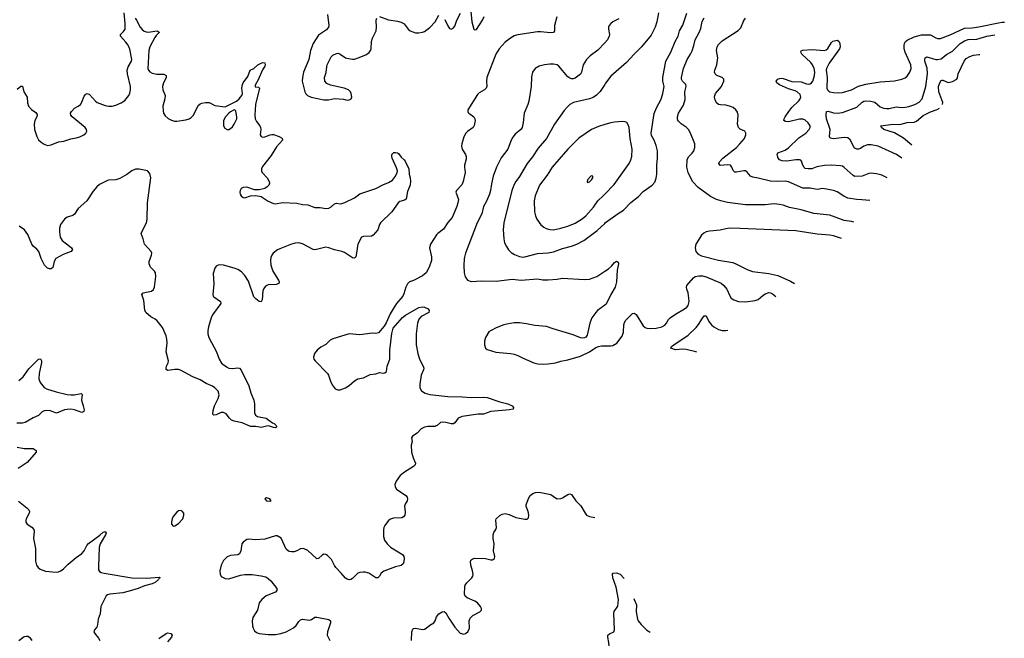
# Model space of a CAD drawing. Header units: inches. Extents: x 1308439 to 1441336, y 959892 to 1036309.
# Tile 128 of 167: x 1413479 to 1424455, y 987636 to 994534. Entities that reach past the tile are written whole.
import ezdxf

# ---------------------------------------------------------------- set-up
doc = ezdxf.new("R2010")
doc.units = ezdxf.units.IN
doc.header["$MEASUREMENT"] = 0
for name, color, linetype in [('B4918', 7, 'Continuous'), ('B4919', 7, 'Continuous'), ('B4928', 7, 'Continuous'), ('B4929', 7, 'Continuous')]:
    doc.layers.add(name, color=color, linetype=linetype)

msp = doc.modelspace()

# ---------------------------------------------------------------- linework, layer by layer
at = {"layer": 'B4918', "color": 6}
for points, elevation in [([(1418112, 990000), (1418110, 989999), (1418030, 989997), (1417990, 989990), (1417953, 989970), (1417910, 989925), (1417856, 989890), (1417845, 989870), (1417853, 989830), (1417842, 989790), (1417848, 989710), (1417865, 989650), (1417891, 989590), (1417889, 989570), (1417869, 989550), (1417769, 989490), (1417722, 989450), (1417676, 989390), (1417661, 989350), (1417664, 989324), (1417680, 989300), (1417784, 989230), (1417799, 989210), (1417803, 989190), (1417799, 989170), (1417776, 989130), (1417770, 989110), (1417776, 989044), (1417773, 989010), (1417758, 988990), (1417739, 988981), (1417646, 988974), (1417614, 988966), (1417590, 988951), (1417550, 988894), (1417538, 988870), (1417533, 988847), (1417533, 988770), (1417545, 988730), (1417577, 988690), (1417614, 988654), (1417746, 988570), (1417760, 988550), (1417765, 988530), (1417760, 988490), (1417752, 988468), (1417731, 988449), (1417670, 988434), (1417537, 988383), (1417510, 988362), (1417490, 988330), (1417471, 988309), (1417450, 988310), (1417370, 988361), (1417330, 988372), (1417306, 988374), (1417270, 988370), (1417250, 988362), (1417190, 988302), (1417170, 988291), (1417150, 988289), (1417130, 988295), (1417110, 988307), (1417064, 988364), (1417004, 988424), (1416988, 988448), (1416956, 988516), (1416910, 988560), (1416890, 988570), (1416870, 988573), (1416850, 988563), (1416810, 988525), (1416790, 988522), (1416690, 988614), (1416650, 988635), (1416630, 988637), (1416610, 988632), (1416569, 988611), (1416538, 988602), (1416510, 988600), (1416484, 988604), (1416470, 988610), (1416450, 988630), (1416392, 988752), (1416350, 988779), (1416330, 988779), (1416210, 988742), (1416110, 988735), (1416030, 988741), (1416010, 988737), (1415970, 988707), (1415955, 988690), (1415945, 988610), (1415930, 988579), (1415910, 988566), (1415830, 988560), (1415790, 988543), (1415750, 988502), (1415724, 988450), (1415711, 988390), (1415712, 988350), (1415726, 988326), (1415770, 988303), (1415810, 988298), (1415941, 988339), (1415990, 988348), (1416070, 988346), (1416172, 988332), (1416221, 988321), (1416250, 988304), (1416277, 988277), (1416345, 988190), (1416347, 988170), (1416330, 988150), (1416226, 988110), (1416179, 988070), (1416148, 988032), (1416130, 987950), (1416079, 987870), (1416069, 987830), (1416074, 987774), (1416080, 987750), (1416098, 987718), (1416120, 987700), (1416148, 987688), (1416250, 987677), (1416330, 987678), (1416390, 987690), (1416450, 987709), (1416530, 987754), (1416560, 987780), (1416590, 987822), (1416610, 987841), (1416630, 987848), (1416710, 987840), (1416730, 987846), (1416770, 987871), (1416793, 987873), (1416924, 987844), (1416942, 987830), (1416945, 987810), (1416910, 987710), (1416908, 987670), (1416936, 987610)], 2800), ([(1416231, 990000), (1416170, 989985), (1416110, 989996), (1416050, 989998), (1416045, 990000)], 2700), ([(1416341, 990000), (1416343, 989990), (1416330, 989983), (1416310, 989985), (1416264, 990000)], 2700), ([(1413450, 989769), (1413530, 989752), (1413630, 989751), (1413661, 989730), (1413664, 989710), (1413562, 989598), (1413462, 989530)], 2700), ([(1417848, 987610), (1417851, 987709), (1417861, 987739), (1417870, 987746), (1417890, 987749), (1417970, 987736), (1417990, 987738), (1418010, 987748), (1418050, 987781), (1418096, 987810), (1418109, 987830), (1418124, 987876), (1418150, 987910), (1418190, 987932), (1418210, 987934), (1418230, 987921), (1418262, 987862), (1418330, 987762), (1418390, 987693), (1418430, 987682), (1418450, 987690), (1418474, 987710), (1418492, 987750), (1418491, 987830), (1418500, 987860), (1418530, 987889), (1418609, 987930), (1418626, 987950), (1418626, 987970), (1418615, 987990), (1418581, 988030), (1418552, 988052), (1418466, 988086), (1418446, 988106), (1418439, 988130), (1418440, 988210), (1418445, 988230), (1418464, 988256), (1418519, 988310), (1418531, 988330), (1418534, 988346), (1418528, 988390), (1418509, 988450), (1418506, 988494), (1418511, 988510), (1418521, 988519), (1418549, 988531), (1418670, 988525), (1418730, 988510), (1418750, 988512), (1418770, 988526), (1418775, 988550), (1418762, 988610), (1418767, 988690), (1418755, 988750), (1418755, 988790), (1418765, 988815), (1418788, 988850), (1418795, 988870), (1418785, 988955), (1418792, 988970), (1418830, 989004), (1418858, 989022), (1418890, 989027), (1418935, 989015), (1419010, 988985), (1419110, 988964), (1419136, 988964), (1419150, 988979), (1419155, 989010), (1419148, 989050), (1419125, 989105), (1419125, 989125), (1419150, 989195), (1419171, 989229), (1419199, 989250), (1419230, 989263), (1419270, 989266), (1419398, 989238), (1419450, 989201), (1419470, 989192), (1419510, 989195), (1419530, 989202), (1419590, 989240), (1419610, 989247), (1419630, 989239), (1419680, 989170), (1419734, 989114), (1419781, 989030), (1419799, 989010), (1419830, 988995), (1419890, 988985)], 2800), ([(1413466, 989166), (1413560, 989090), (1413580, 989070), (1413588, 989050), (1413586, 989030), (1413553, 988970), (1413547, 988950), (1413549, 988930), (1413561, 988910), (1413615, 988875), (1413635, 988850), (1413639, 988830), (1413634, 988750), (1413656, 988636), (1413657, 988497), (1413668, 988450), (1413686, 988426), (1413708, 988408), (1413765, 988385), (1413885, 988375), (1413910, 988379), (1413938, 988390), (1413969, 988411), (1414018, 988462), (1414110, 988539), (1414170, 988580), (1414196, 988610), (1414226, 988670), (1414247, 988693), (1414373, 988787), (1414410, 988821), (1414430, 988827), (1414442, 988810), (1414436, 988790), (1414377, 988690), (1414365, 988650), (1414357, 988437), (1414359, 988399), (1414370, 988381), (1414387, 988370), (1414422, 988362), (1414730, 988310), (1414893, 988307), (1415038, 988318), (1415045, 988310), (1415035, 988305), (1415025, 988290), (1414990, 988260), (1414957, 988243), (1414870, 988220), (1414799, 988190), (1414700, 988160), (1414630, 988144), (1414483, 988130), (1414458, 988122), (1414442, 988110), (1414384, 987990), (1414376, 987910), (1414355, 987850), (1414348, 987790), (1414338, 987762), (1414314, 987730), (1414307, 987710), (1414317, 987690), (1414359, 987639), (1414372, 987612)], 2700), ([(1415030, 987634), (1415110, 987690), (1415130, 987698), (1415164, 987690), (1415179, 987670), (1415172, 987650), (1415125, 987595)], 2700), ([(1413617, 987610), (1413599, 987639), (1413570, 987657), (1413550, 987658), (1413530, 987653), (1413471, 987609)], 2700)]:
    msp.add_lwpolyline(points, dxfattribs=dict(at, elevation=elevation))
at = {"layer": 'B4918', "color": 6, "elevation": 2800}
for points in [[(1416230, 989201), (1416211, 989190), (1416232, 989170), (1416270, 989164), (1416282, 989170), (1416269, 989190)], [(1415270, 989060), (1415250, 989056), (1415230, 989043), (1415190, 988994), (1415179, 988970), (1415170, 988930), (1415173, 988910), (1415190, 988888), (1415210, 988890), (1415250, 988916), (1415297, 988970), (1415310, 989010), (1415308, 989030), (1415290, 989054)]]:
    msp.add_lwpolyline(points, close=True, dxfattribs=at)
at = {"layer": 'B4919', "color": 6}
for points, elevation in [([(1413450, 993760), (1413490, 993794), (1413510, 993794), (1413527, 993730), (1413563, 993670), (1413565, 993605), (1413576, 993570), (1413610, 993532), (1413659, 993499), (1413675, 993475), (1413671, 993450), (1413648, 993410), (1413640, 993370), (1413645, 993310), (1413671, 993230), (1413690, 993196), (1413717, 993170), (1413750, 993145), (1413790, 993131), (1413830, 993138), (1413910, 993172), (1413970, 993180), (1414050, 993207), (1414110, 993215), (1414150, 993226), (1414193, 993250), (1414217, 993270), (1414228, 993290), (1414223, 993310), (1414209, 993330), (1414065, 993450), (1414050, 993470), (1414047, 993490), (1414057, 993510), (1414090, 993546), (1414131, 993569), (1414155, 993590), (1414170, 993613), (1414198, 993682), (1414216, 993704), (1414230, 993710), (1414259, 993699), (1414324, 993624), (1414341, 993610), (1414430, 993577), (1414470, 993568), (1414510, 993569), (1414550, 993580), (1414610, 993606), (1414650, 993633), (1414694, 993690), (1414706, 993714), (1414716, 993750), (1414713, 993790), (1414679, 993930), (1414676, 993970), (1414690, 994010), (1414726, 994070), (1414728, 994090), (1414705, 994205), (1414690, 994248), (1414664, 994284), (1414603, 994350), (1414601, 994370), (1414638, 994402), (1414654, 994430), (1414656, 994490), (1414643, 994610)], 2700), ([(1418504, 994664), (1418518, 994510), (1418543, 994430), (1418550, 994419), (1418570, 994426), (1418637, 994530), (1418656, 994570)], 2800), ([(1414765, 994550), (1414780, 994530), (1414821, 994450), (1414844, 994424), (1414866, 994406), (1414890, 994397), (1414910, 994395), (1415010, 994411), (1415024, 994404), (1415033, 994393), (1415035, 994390), (1415002, 994358), (1414986, 994334), (1414929, 994231), (1414920, 994190), (1414907, 993990), (1414915, 993970), (1414930, 993952), (1414956, 993936), (1415008, 993928), (1415087, 993927), (1415110, 993910), (1415112, 993890), (1415106, 993870), (1415083, 993830), (1415070, 993790), (1415074, 993750), (1415099, 993690), (1415096, 993650), (1415073, 993570), (1415077, 993517), (1415083, 993490), (1415101, 993461), (1415133, 993433), (1415172, 993412), (1415204, 993404), (1415230, 993404), (1415330, 993417), (1415370, 993429), (1415390, 993442), (1415416, 993470), (1415470, 993577), (1415490, 993594), (1415510, 993603), (1415552, 993612), (1415590, 993610), (1415656, 993576), (1415770, 993562), (1415895, 993625), (1415926, 993650), (1415954, 993690), (1415961, 993710), (1415957, 993770), (1415962, 993810), (1415970, 993830), (1416021, 993899), (1416049, 993971), (1416090, 993991), (1416135, 994030), (1416169, 994050), (1416190, 994055), (1416211, 994051), (1416215, 994030), (1416210, 994016), (1416185, 993975), (1416137, 993863), (1416104, 993804), (1416105, 993785), (1416142, 993782), (1416151, 993771), (1416109, 993590), (1416099, 993470), (1416105, 993430), (1416119, 993399), (1416156, 993350), (1416165, 993330), (1416167, 993310), (1416160, 993250), (1416170, 993230), (1416190, 993224), (1416210, 993226), (1416270, 993250), (1416290, 993255), (1416310, 993253), (1416372, 993230), (1416396, 993216), (1416404, 993210), (1416407, 993190), (1416342, 993118), (1416281, 993019), (1416184, 992896), (1416174, 992870), (1416174, 992850), (1416182, 992830), (1416238, 992770), (1416261, 992730), (1416262, 992710), (1416255, 992690), (1416238, 992670), (1416210, 992652), (1416150, 992636), (1416098, 992638), (1416010, 992666), (1415970, 992664), (1415949, 992650), (1415935, 992630), (1415932, 992610), (1415935, 992590), (1415946, 992570), (1415970, 992550), (1415990, 992549), (1416052, 992568), (1416110, 992575), (1416170, 992561), (1416250, 992509), (1416310, 992483), (1416330, 992482), (1416410, 992497), (1416570, 992487), (1416630, 992475), (1416690, 992469), (1416770, 992441), (1416830, 992438), (1416890, 992428), (1416926, 992434), (1416952, 992448), (1416990, 992482), (1417010, 992488), (1417050, 992482), (1417070, 992484), (1417104, 992496), (1417210, 992549), (1417270, 992593), (1417450, 992653), (1417527, 992693), (1417590, 992718), (1417634, 992746), (1417670, 992790), (1417687, 992830), (1417689, 992850), (1417681, 992881), (1417632, 992990), (1417627, 993010), (1417628, 993032), (1417637, 993043), (1417650, 993052), (1417670, 993054), (1417691, 993051), (1417701, 993041), (1417730, 993002), (1417766, 992970), (1417776, 992956), (1417815, 992870), (1417821, 992810), (1417832, 992772), (1417834, 992734), (1417830, 992690), (1417803, 992617), (1417786, 992534), (1417770, 992521), (1417715, 992505), (1417698, 992490), (1417626, 992390), (1417500, 992270), (1417488, 992250), (1417472, 992190), (1417420, 992130), (1417399, 992121), (1417310, 992117), (1417290, 992108), (1417247, 992030), (1417230, 991909), (1417225, 991890), (1417210, 991875), (1417190, 991880), (1417098, 991938), (1417070, 991950), (1416990, 991966), (1416924, 991990), (1416890, 991996), (1416789, 991971), (1416770, 991968), (1416750, 991971), (1416630, 992036), (1416590, 992047), (1416550, 992042), (1416510, 992030), (1416380, 991980), (1416354, 991966), (1416306, 991930), (1416288, 991910), (1416277, 991883), (1416273, 991847), (1416277, 991797), (1416300, 991730), (1416364, 991630), (1416372, 991610), (1416368, 991592), (1416337, 991583), (1416250, 991579), (1416219, 991561), (1416202, 991538), (1416191, 991510), (1416183, 991410), (1416171, 991389), (1416150, 991393), (1416130, 991405), (1416110, 991420), (1416090, 991443), (1416030, 991617), (1415990, 991683), (1415950, 991722), (1415910, 991748), (1415870, 991765), (1415750, 991797), (1415710, 991799), (1415690, 991796), (1415670, 991785), (1415655, 991765), (1415635, 991705), (1415642, 991590), (1415632, 991470), (1415637, 991450), (1415643, 991443), (1415719, 991390), (1415720, 991370), (1415630, 991242), (1415612, 991208), (1415584, 991110), (1415578, 991070), (1415577, 991030), (1415586, 990990), (1415671, 990831), (1415704, 990750), (1415730, 990705), (1415784, 990664), (1415810, 990650), (1415850, 990646), (1415912, 990652), (1415930, 990647), (1415946, 990626), (1416032, 990450), (1416054, 990374), (1416089, 990290), (1416095, 990250), (1416098, 990150), (1416106, 990126), (1416130, 990109), (1416225, 990090), (1416258, 990070), (1416297, 990037), (1416315, 990030), (1416338, 990010), (1416341, 990000)], 2700), ([(1416909, 994590), (1416924, 994470), (1416921, 994450), (1416898, 994422), (1416810, 994360), (1416752, 994270), (1416722, 994190), (1416701, 994090), (1416641, 993950), (1416630, 993890), (1416629, 993849), (1416657, 993730), (1416668, 993708), (1416688, 993688), (1416728, 993670), (1416870, 993640), (1416920, 993640), (1416990, 993656), (1417088, 993648), (1417130, 993638), (1417150, 993639), (1417173, 993650), (1417182, 993670), (1417175, 993710), (1417165, 993730), (1417146, 993750), (1417095, 993770), (1416944, 993804), (1416904, 993824), (1416880, 993850), (1416878, 993890), (1416896, 993944), (1416902, 994010), (1416908, 994030), (1416950, 994120), (1416970, 994139), (1417010, 994158), (1417030, 994159), (1417050, 994151), (1417109, 994110), (1417124, 994104), (1417190, 994093), (1417210, 994094), (1417253, 994107), (1417337, 994143), (1417373, 994167), (1417390, 994190), (1417396, 994210), (1417402, 994290), (1417410, 994326), (1417453, 994410), (1417456, 994450), (1417452, 994528), (1417459, 994550)], 2800), ([(1419467, 994567), (1419441, 994470), (1419442, 994410), (1419430, 994390), (1419393, 994387), (1419290, 994399), (1419250, 994398), (1419030, 994365), (1418990, 994353), (1418950, 994329), (1418890, 994282), (1418825, 994210), (1418785, 994150), (1418685, 993890), (1418681, 993850), (1418685, 993790), (1418677, 993770), (1418659, 993750), (1418602, 993718), (1418582, 993698), (1418475, 993530), (1418473, 993510), (1418479, 993499), (1418485, 993490), (1418541, 993450), (1418554, 993430), (1418557, 993410), (1418546, 993354), (1418535, 993330), (1418472, 993288), (1418453, 993267), (1418430, 993226), (1418406, 993150), (1418405, 993125), (1418412, 993090), (1418421, 993070), (1418450, 993030), (1418456, 993010), (1418457, 992977), (1418438, 992910), (1418437, 992890), (1418445, 992830), (1418424, 992730), (1418406, 992694), (1418349, 992630), (1418342, 992610), (1418370, 992530), (1418364, 992490), (1418353, 992450), (1418299, 992330), (1418250, 992272), (1418203, 992197), (1418141, 992150), (1418126, 992134), (1418057, 992030), (1418048, 991990), (1418068, 991890), (1418069, 991850), (1418045, 991775), (1418009, 991711), (1417970, 991677), (1417870, 991626), (1417826, 991610), (1417802, 991590), (1417782, 991550), (1417762, 991478), (1417750, 991450), (1417681, 991370), (1417643, 991310), (1417610, 991254), (1417565, 991155), (1417543, 991117), (1417477, 991043), (1417450, 991034), (1417410, 991040), (1417270, 991019), (1417150, 991031), (1416970, 990977), (1416940, 990960), (1416890, 990914), (1416837, 990883), (1416794, 990850), (1416764, 990810), (1416753, 990770), (1416757, 990750), (1416772, 990730), (1416910, 990590), (1416921, 990570), (1416943, 990503), (1416963, 990463), (1416997, 990417), (1417025, 990405), (1417050, 990406), (1417112, 990428), (1417150, 990454), (1417212, 990508), (1417250, 990529), (1417310, 990540), (1417384, 990576), (1417450, 990585), (1417490, 990600), (1417530, 990594), (1417550, 990596), (1417569, 990611), (1417574, 990670), (1417605, 990750), (1417605, 990850), (1417627, 991033), (1417644, 991096), (1417748, 991212), (1417780, 991240), (1417930, 991323), (1417970, 991332), (1417990, 991330), (1418031, 991310), (1418044, 991290), (1418039, 991270), (1417955, 991225), (1417930, 991194), (1417914, 991150), (1417900, 991030), (1417900, 990910), (1417918, 990810), (1417937, 990750), (1417978, 990670), (1417983, 990650), (1417979, 990630), (1417953, 990570), (1417938, 990470), (1417939, 990430), (1417957, 990397), (1417997, 990370), (1418050, 990354), (1418250, 990331), (1418410, 990330), (1418510, 990320), (1418650, 990324), (1418690, 990321), (1418830, 990273), (1418919, 990250), (1418968, 990230), (1418985, 990210), (1418979, 990190), (1418938, 990182), (1418730, 990164), (1418650, 990137), (1418590, 990136), (1418410, 990111), (1418366, 990090), (1418330, 990038), (1418313, 990027), (1418290, 990027), (1418230, 990043), (1418190, 990047), (1418170, 990041), (1418132, 990008), (1418112, 990000)], 2800), ([(1417490, 994570), (1417590, 994533), (1417690, 994518), (1417730, 994506), (1417766, 994486), (1417809, 994429), (1417831, 994411), (1417890, 994389), (1417930, 994386), (1417970, 994395), (1417990, 994404), (1418050, 994445), (1418111, 994510), (1418150, 994585)], 2800), ([(1418217, 994537), (1418250, 994465), (1418270, 994434), (1418290, 994427), (1418310, 994438), (1418330, 994463), (1418353, 994530), (1418393, 994607)], 2800), ([(1420000, 994277), (1419925, 994195), (1419838, 994130), (1419799, 994090), (1419760, 994030), (1419743, 993950), (1419730, 993926), (1419670, 993880), (1419650, 993873), (1419630, 993873), (1419610, 993882), (1419590, 993898), (1419490, 994015), (1419470, 994029), (1419430, 994038), (1419390, 994039), (1419330, 994032), (1419270, 994015), (1419226, 993990), (1419196, 993950), (1419183, 993897), (1419180, 993790), (1419154, 993626), (1419144, 993590), (1419102, 993490), (1419092, 993388), (1419079, 993330), (1419065, 993310), (1419002, 993258), (1418975, 993225), (1418957, 993190), (1418920, 993090), (1418846, 992994), (1418794, 992890), (1418756, 992790), (1418737, 992703), (1418727, 992630), (1418715, 992590), (1418683, 992510), (1418650, 992450), (1418630, 992370), (1418578, 992270), (1418448, 991930), (1418434, 991870), (1418430, 991790), (1418433, 991710), (1418445, 991665), (1418469, 991629), (1418510, 991613), (1418630, 991621), (1418790, 991620), (1418970, 991639), (1419070, 991631), (1419250, 991644), (1419310, 991635), (1419370, 991634), (1419470, 991639), (1419530, 991653), (1419770, 991636), (1419830, 991642), (1419911, 991669), (1419990, 991724), (1420000, 991730)], 2900), ([(1420000, 993812), (1419948, 993732), (1419910, 993692), (1419872, 993668), (1419830, 993650), (1419651, 993609), (1419612, 993588), (1419580, 993560), (1419550, 993523), (1419441, 993370), (1419350, 993210), (1419258, 993102), (1419194, 993006), (1419135, 992930), (1419050, 992785), (1419009, 992730), (1418987, 992690), (1418965, 992630), (1418874, 992270), (1418867, 992190), (1418876, 992090), (1418885, 992045), (1418904, 992004), (1418928, 991968), (1418958, 991938), (1418994, 991914), (1419050, 991893), (1419087, 991887), (1419110, 991890), (1419250, 991926), (1419370, 991935), (1419430, 991947), (1419530, 991981), (1419630, 992008), (1419690, 992032), (1419768, 992072), (1419915, 992185), (1420000, 992263)], 3000), ([(1420000, 993364), (1419930, 993344), (1419854, 993310), (1419710, 993212), (1419589, 993091), (1419413, 992890), (1419359, 992801), (1419273, 992690), (1419225, 992570), (1419215, 992515), (1419217, 992390), (1419228, 992348), (1419243, 992310), (1419290, 992245), (1419320, 992220), (1419346, 992206), (1419390, 992195), (1419430, 992191), (1419510, 992209), (1419590, 992232), (1419670, 992264), (1419750, 992313), (1419790, 992347), (1419875, 992445), (1419925, 992515), (1419987, 992573), (1420000, 992587)], 3100), ([(1416045, 990000), (1415959, 990039), (1415870, 990058), (1415840, 990070), (1415817, 990090), (1415779, 990139), (1415750, 990154), (1415726, 990154), (1415670, 990129), (1415644, 990124), (1415633, 990134), (1415636, 990176), (1415651, 990230), (1415691, 990310), (1415701, 990350), (1415691, 990390), (1415656, 990430), (1415630, 990449), (1415557, 990477), (1415490, 990520), (1415410, 990551), (1415270, 990627), (1415250, 990632), (1415210, 990635), (1415130, 990624), (1415113, 990633), (1415110, 990650), (1415115, 990670), (1415134, 990706), (1415138, 990730), (1415112, 990830), (1415124, 990930), (1415121, 990970), (1415110, 991010), (1415070, 991100), (1415010, 991175), (1414990, 991196), (1414940, 991220), (1414885, 991270), (1414875, 991295), (1414863, 991403), (1414840, 991470), (1414856, 991490), (1414950, 991506), (1414970, 991524), (1414980, 991550), (1414998, 991670), (1414993, 991710), (1414980, 991730), (1414936, 991776), (1414923, 991810), (1414924, 991836), (1414950, 991910), (1414951, 991931), (1414943, 991950), (1414872, 992030), (1414857, 992090), (1414834, 992150), (1414839, 992170), (1414892, 992268), (1414901, 992310), (1414902, 992490), (1414939, 992770), (1414930, 992819), (1414903, 992850), (1414810, 992868), (1414770, 992866), (1414730, 992848), (1414673, 992807), (1414597, 992763), (1414550, 992749), (1414470, 992744), (1414450, 992738), (1414370, 992695), (1414338, 992670), (1414297, 992623), (1414227, 992513), (1414132, 992428), (1414090, 992365), (1414070, 992350), (1414008, 992332), (1413980, 992310), (1413935, 992250), (1413921, 992210), (1413922, 992170), (1413932, 992110), (1413953, 992070), (1414036, 992010), (1414057, 991990), (1414067, 991970), (1414054, 991950), (1413963, 991917), (1413883, 991870), (1413862, 991838), (1413848, 991772), (1413830, 991757), (1413810, 991757), (1413790, 991765), (1413756, 991796), (1413719, 991870), (1413691, 991950), (1413670, 991976), (1413629, 992009), (1413613, 992030), (1413570, 992139), (1413531, 992190), (1413472, 992230)], 2700), ([(1420000, 991351), (1419920, 991290), (1419900, 991270), (1419858, 991210), (1419836, 991150), (1419803, 991017), (1419790, 990994), (1419775, 990985), (1419750, 990982), (1419730, 990985), (1419650, 991021), (1419427, 991087), (1419350, 991114), (1419223, 991123), (1419130, 991142), (1419050, 991152), (1418990, 991153), (1418910, 991140), (1418875, 991130), (1418790, 991099), (1418734, 991070), (1418710, 991052), (1418670, 990991), (1418660, 990950), (1418661, 990910), (1418672, 990872), (1418690, 990858), (1418785, 990825), (1418950, 990812), (1418990, 990804), (1419030, 990789), (1419090, 990758), (1419210, 990709), (1419256, 990696), (1419310, 990692), (1419370, 990695), (1419450, 990707), (1419510, 990725), (1419590, 990740), (1419730, 990783), (1419830, 990830), (1419902, 990878), (1419930, 990890), (1419964, 990896), (1420000, 990896)], 2900), ([(1413470, 990511), (1413518, 990550), (1413581, 990639), (1413670, 990731), (1413690, 990749), (1413710, 990753), (1413722, 990730), (1413723, 990710), (1413695, 990590), (1413694, 990530), (1413709, 990490), (1413752, 990432), (1413777, 990417), (1413884, 990384), (1414010, 990354), (1414050, 990350), (1414088, 990352), (1414165, 990365), (1414174, 990354), (1414167, 990290), (1414188, 990230), (1414197, 990183), (1414195, 990165), (1414183, 990157), (1414170, 990155), (1414090, 990185), (1414050, 990190), (1414010, 990189), (1413978, 990182), (1413890, 990145), (1413810, 990177), (1413750, 990172), (1413730, 990163), (1413690, 990121), (1413630, 990096), (1413539, 990041), (1413510, 990034), (1413446, 990034)], 2700), ([(1416264, 990000), (1416250, 990005), (1416231, 990000)], 2700)]:
    msp.add_lwpolyline(points, dxfattribs=dict(at, elevation=elevation))
for points, elevation in [([(1415870, 993528), (1415830, 993508), (1415809, 993491), (1415772, 993450), (1415752, 993410), (1415750, 993350), (1415764, 993324), (1415790, 993310), (1415810, 993310), (1415830, 993319), (1415850, 993339), (1415870, 993369), (1415900, 993430), (1415901, 993450), (1415890, 993514), (1415883, 993523)], 2700), ([(1419853, 992793), (1419845, 992790), (1419810, 992750), (1419804, 992730), (1419810, 992717), (1419830, 992725), (1419854, 992750), (1419866, 992770), (1419869, 992790)], 3200)]:
    msp.add_lwpolyline(points, close=True, dxfattribs=dict(at, elevation=elevation))
at = {"layer": 'B4928', "color": 6, "elevation": 2700}
for points in [[(1420000, 987461), (1420010, 987466), (1420033, 987490), (1420049, 987530), (1420051, 987550), (1420048, 987590), (1420034, 987650), (1420036, 987670), (1420054, 987686), (1420101, 987710), (1420111, 987730), (1420102, 987918), (1420105, 987935), (1420145, 987995), (1420153, 988070), (1420128, 988208), (1420091, 988309), (1420086, 988350), (1420096, 988364), (1420130, 988366), (1420172, 988352), (1420217, 988302)], [(1420324, 988080), (1420327, 988070), (1420356, 988010), (1420352, 987930), (1420364, 987850), (1420375, 987830), (1420408, 987790), (1420470, 987727), (1420506, 987703)]]:
    msp.add_lwpolyline(points, dxfattribs=at)
at = {"layer": 'B4929', "color": 6}
for points, elevation in [([(1420599, 994610), (1420583, 994510), (1420564, 994450), (1420519, 994361), (1420410, 994230), (1420327, 994150), (1420243, 994057), (1420070, 993904), (1420010, 993827), (1420000, 993812)], 3000), ([(1420000, 992263), (1420010, 992272), (1420150, 992373), (1420209, 992411), (1420290, 992495), (1420376, 992564), (1420430, 992619), (1420531, 992689), (1420558, 992722), (1420575, 992765), (1420581, 992810), (1420581, 992910), (1420589, 992990), (1420588, 993070), (1420574, 993130), (1420552, 993190), (1420523, 993243), (1420519, 993270), (1420552, 993488), (1420576, 993550), (1420631, 993649), (1420650, 993710), (1420662, 993790), (1420650, 993850), (1420649, 993890), (1420680, 994070), (1420737, 994170), (1420786, 994290), (1420820, 994350), (1420835, 994410), (1420870, 994471), (1420914, 994606)], 3000), ([(1420158, 994542), (1420090, 994510), (1420067, 994490), (1420051, 994470), (1420043, 994450), (1420043, 994430), (1420053, 994370), (1420050, 994350), (1420031, 994310), (1420000, 994277)], 2900), ([(1422778, 992277), (1422750, 992285), (1422670, 992296), (1422510, 992356), (1422333, 992373), (1422190, 992413), (1422060, 992440), (1421990, 992466), (1421950, 992475), (1421890, 992481), (1421790, 992471), (1421570, 992470), (1421370, 992496), (1421294, 992514), (1421246, 992530), (1421181, 992561), (1421042, 992662), (1420980, 992730), (1420929, 992830), (1420916, 992890), (1420919, 992970), (1420935, 993005), (1420975, 993045), (1420992, 993070), (1421005, 993110), (1421005, 993150), (1420958, 993270), (1420936, 993310), (1420910, 993337), (1420854, 993374), (1420822, 993402), (1420814, 993414), (1420811, 993431), (1420811, 993451), (1420823, 993490), (1420878, 993582), (1420897, 993643), (1420892, 993728), (1420910, 993790), (1420903, 993810), (1420866, 993850), (1420857, 993870), (1420855, 993890), (1420880, 993990), (1420918, 994090), (1420957, 994150), (1420974, 994186), (1420994, 994246), (1421008, 994310), (1421054, 994390), (1421070, 994434), (1421088, 994512), (1421110, 994556)], 2900), ([(1422957, 992516), (1422867, 992527), (1422810, 992529), (1422710, 992545), (1422665, 992565), (1422593, 992613), (1422550, 992629), (1422430, 992652), (1422370, 992639), (1422290, 992655), (1422210, 992654), (1422050, 992726), (1422010, 992732), (1421930, 992728), (1421850, 992734), (1421712, 992768), (1421650, 992778), (1421627, 992790), (1421590, 992833), (1421570, 992847), (1421550, 992850), (1421470, 992834), (1421450, 992835), (1421432, 992852), (1421419, 992890), (1421401, 992910), (1421370, 992916), (1421289, 992909), (1421278, 992918), (1421273, 992930), (1421280, 992950), (1421316, 992990), (1421468, 993110), (1421508, 993150), (1421558, 993210), (1421574, 993250), (1421575, 993270), (1421564, 993290), (1421510, 993312), (1421490, 993330), (1421482, 993370), (1421489, 993470), (1421481, 993501), (1421462, 993530), (1421433, 993553), (1421391, 993570), (1421350, 993580), (1421290, 993583), (1421268, 993588), (1421246, 993606), (1421230, 993640), (1421223, 993670), (1421226, 993690), (1421236, 993710), (1421301, 993790), (1421329, 993850), (1421327, 993870), (1421310, 993888), (1421250, 993911), (1421230, 993930), (1421225, 993950), (1421228, 993972), (1421251, 994030), (1421259, 994081), (1421260, 994110), (1421245, 994190), (1421252, 994230), (1421270, 994258), (1421310, 994297), (1421488, 994412), (1421517, 994443), (1421550, 994525), (1421570, 994550)], 2800), ([(1423150, 992771), (1423090, 992799), (1423030, 992814), (1422970, 992821), (1422943, 992817), (1422871, 992789), (1422790, 992787), (1422770, 992797), (1422670, 992885), (1422650, 992900), (1422630, 992906), (1422530, 992913), (1422449, 992909), (1422366, 992894), (1422310, 992871), (1422270, 992870), (1422236, 992876), (1422224, 992884), (1422209, 992910), (1422195, 992955), (1422186, 992966), (1422173, 992973), (1422130, 992973), (1422030, 992958), (1421980, 992960), (1421950, 992970), (1421934, 992990), (1421926, 993014), (1421923, 993030), (1421931, 993049), (1422010, 993078), (1422050, 993106), (1422165, 993215), (1422243, 993270), (1422281, 993310), (1422291, 993330), (1422290, 993350), (1422270, 993382), (1422230, 993416), (1422210, 993424), (1422170, 993423), (1422050, 993395), (1422017, 993397), (1421996, 993410), (1421999, 993430), (1422010, 993450), (1422051, 993510), (1422087, 993553), (1422166, 993630), (1422180, 993650), (1422187, 993670), (1422178, 993698), (1422146, 993730), (1422122, 993742), (1422050, 993762), (1421950, 993806), (1421919, 993830), (1421911, 993850), (1421929, 993871), (1421950, 993879), (1421970, 993881), (1421990, 993878), (1422086, 993846), (1422190, 993840), (1422250, 993820), (1422270, 993815), (1422290, 993817), (1422306, 993830), (1422319, 993850), (1422339, 993910), (1422342, 993950), (1422334, 993990), (1422317, 994030), (1422298, 994058), (1422196, 994150), (1422185, 994170), (1422190, 994188), (1422210, 994194), (1422310, 994202), (1422450, 994191), (1422470, 994198), (1422487, 994213), (1422530, 994281), (1422545, 994295), (1422590, 994305), (1422610, 994293), (1422623, 994270), (1422625, 994230), (1422617, 994210), (1422502, 994050), (1422472, 993990), (1422469, 993970), (1422479, 993890), (1422478, 993770), (1422484, 993750), (1422497, 993737), (1422510, 993730), (1422550, 993722), (1422610, 993720), (1422650, 993723), (1422750, 993751), (1422830, 993794), (1422910, 993816), (1423070, 993841), (1423230, 993853), (1423311, 993869), (1423350, 993885), (1423370, 993904), (1423403, 993950), (1423416, 993990), (1423412, 994030), (1423351, 994170), (1423339, 994210), (1423337, 994250), (1423341, 994270), (1423352, 994290), (1423373, 994307), (1423450, 994343), (1423530, 994365), (1423630, 994364), (1423690, 994330), (1423710, 994324), (1423745, 994325), (1423850, 994364), (1424010, 994438), (1424097, 994443), (1424170, 994453), (1424390, 994500), (1424430, 994505), (1424455, 994505)], 2700), ([(1423313, 992988), (1423253, 993030), (1423050, 993125), (1422970, 993140), (1422930, 993139), (1422890, 993122), (1422850, 993097), (1422830, 993090), (1422810, 993091), (1422790, 993103), (1422777, 993117), (1422736, 993196), (1422710, 993215), (1422670, 993220), (1422550, 993207), (1422513, 993213), (1422505, 993230), (1422515, 993310), (1422472, 993430), (1422469, 993471), (1422471, 993509), (1422490, 993514), (1422550, 993497), (1422590, 993491), (1422650, 993500), (1422810, 993558), (1422870, 993615), (1422890, 993625), (1422910, 993629), (1422965, 993625), (1423013, 993613), (1423070, 993561), (1423107, 993547), (1423143, 993543), (1423170, 993544), (1423250, 993564), (1423310, 993555), (1423350, 993557), (1423390, 993566), (1423459, 993590), (1423505, 993615), (1423540, 993650), (1423580, 993790), (1423600, 993930), (1423593, 993993), (1423570, 994070), (1423567, 994090), (1423571, 994110), (1423590, 994119), (1423690, 994090), (1423710, 994089), (1423750, 994099), (1423810, 994144), (1423877, 994183), (1423964, 994270), (1424010, 994297), (1424050, 994314), (1424150, 994318), (1424260, 994350), (1424350, 994366)], 2600), ([(1423764, 993587), (1423768, 993610), (1423723, 993730), (1423721, 993790), (1423735, 993830), (1423750, 993854), (1423762, 993858), (1423770, 993859), (1423830, 993834), (1423876, 993844), (1423924, 993870), (1423933, 993890), (1423941, 993930), (1424007, 994070), (1424030, 994100), (1424070, 994125), (1424110, 994137), (1424170, 994146), (1424183, 994144)], 2500), ([(1423424, 993136), (1423330, 993212), (1423230, 993271), (1423113, 993310), (1423085, 993330), (1423079, 993350), (1423212, 993368), (1423290, 993366), (1423370, 993388), (1423450, 993392), (1423476, 993404), (1423550, 993464), (1423578, 993482), (1423630, 993507), (1423708, 993532), (1423733, 993546)], 2500), ([(1420000, 992587), (1420105, 992695), (1420273, 992930), (1420292, 992970), (1420302, 993010), (1420306, 993090), (1420285, 993210), (1420272, 993332), (1420263, 993363), (1420246, 993386), (1420230, 993394), (1420199, 993399), (1420111, 993391), (1420070, 993384), (1420000, 993364)], 3100), ([(1422640, 992094), (1422550, 992124), (1422510, 992133), (1422370, 992144), (1422130, 992178), (1421510, 992207), (1421390, 992208), (1421350, 992203), (1421288, 992188), (1421170, 992177), (1421130, 992167), (1421106, 992154), (1421080, 992130), (1421016, 992030), (1421008, 991990), (1421017, 991950), (1421041, 991921), (1421081, 991901), (1421270, 991852), (1421430, 991825), (1421470, 991809), (1421590, 991748), (1421647, 991727), (1421830, 991703), (1421930, 991682), (1422070, 991618), (1422114, 991593)], 3000), ([(1420000, 991730), (1420044, 991756), (1420075, 991785), (1420110, 991827), (1420130, 991841), (1420150, 991830), (1420153, 991813), (1420139, 991741), (1420130, 991610), (1420117, 991550), (1420067, 991470), (1420017, 991363), (1420000, 991351)], 2900), ([(1420000, 990896), (1420070, 990896), (1420090, 990900), (1420134, 990926), (1420195, 991005), (1420210, 991050), (1420214, 991130), (1420221, 991159), (1420236, 991184), (1420310, 991257), (1420330, 991261), (1420350, 991248), (1420430, 991122), (1420450, 991103), (1420470, 991094), (1420510, 991090), (1420575, 991095), (1420638, 991110), (1420670, 991129), (1420688, 991150), (1420710, 991190), (1420729, 991211), (1420788, 991252), (1420891, 991310), (1420917, 991330), (1420930, 991348), (1420940, 991390), (1420939, 991430), (1420931, 991490), (1420914, 991530), (1420911, 991550), (1420917, 991570), (1420990, 991657), (1421010, 991669), (1421050, 991676), (1421090, 991676), (1421130, 991666), (1421297, 991597), (1421329, 991570), (1421361, 991530), (1421395, 991455), (1421410, 991430), (1421440, 991410), (1421490, 991393), (1421570, 991387), (1421679, 991401), (1421710, 991413), (1421761, 991459), (1421790, 991478), (1421830, 991491), (1421850, 991488), (1421870, 991477), (1421908, 991447)], 2900), ([(1421026, 990826), (1421016, 990830), (1420910, 990856), (1420870, 990860), (1420790, 990854), (1420738, 990870), (1420746, 990890), (1420769, 990910), (1420930, 991018), (1421019, 991101), (1421046, 991134), (1421090, 991206), (1421110, 991231), (1421130, 991232), (1421162, 991170), (1421191, 991130), (1421215, 991110), (1421270, 991081), (1421310, 991069), (1421350, 991067), (1421374, 991071)], 2800)]:
    msp.add_lwpolyline(points, dxfattribs=dict(at, elevation=elevation))

doc.saveas('drawing.dxf')
